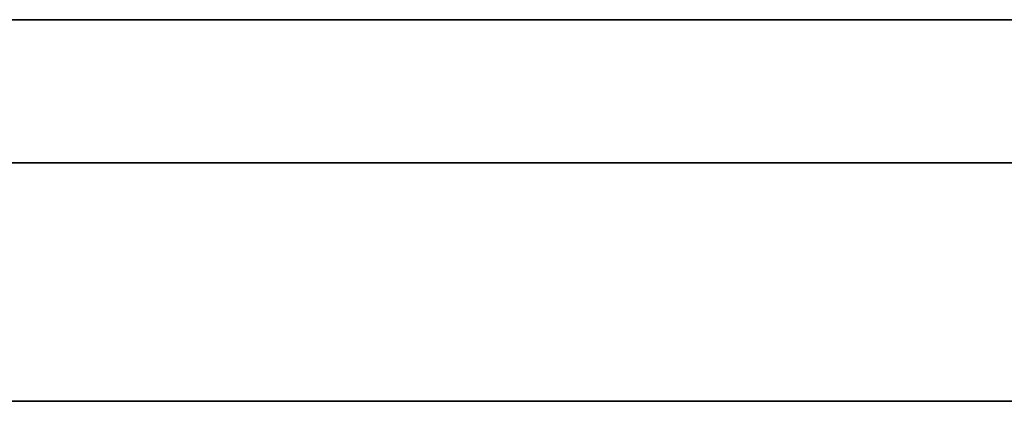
# Model space of a CAD drawing. Extents: x -4.2 to 4.1, y -6.8 to 5.8.
# Tile 17 of 214: x -2.058 to -1.542, y -5.125 to -4.925. Entities that reach past the tile are written whole.
import ezdxf

# ---------------------------------------------------------------- set-up
doc = ezdxf.new("R2010")
doc.units = 0
doc.layers.get('0').update_dxf_attribs({"linetype": 'CONTINUOUS'})

# ---------------------------------------------------------------- blocks, each defined once
blk = doc.blocks.new('*U1')
at = {"extrusion": (0, -1, 0)}
for p, q in [((4, -5, 3.925), (-4, -5, 3.925)), ((3.5, -5), (-3.5, -5)), ((-4, -5.125, 4.3), (4, -5.125, 4.3)), ((4, -5.125, 3.925), (-4, -5.125, 3.925))]:
    blk.add_line(p, q, dxfattribs=at)
for p, q in [((4, -5, 4.425), (-4, -5, 4.425)), ((4, -5, 4.425), (-4, -5, 4.425)), ((3.5, -5), (-3.5, -5)), ((-4, -5.125, 4.3), (4, -5.125, 4.3))]:
    blk.add_line(p, q)
at = {"extrusion": (0, 0, -1)}
for p, q in [((4, -5, 3.925), (-4, -5, 3.925)), ((4, -5.125, 3.925), (-4, -5.125, 3.925))]:
    blk.add_line(p, q, dxfattribs=at)
at = {"extrusion": (0, -1, 0)}
for centre, radius in [((-2.1875, 1.0625, 4.925), 0.8125), ((-2.1875, 1.0625, 4.925), 0.8125), ((-2.1875, 1.0625, 4.925), 0.6775), ((-2.1875, 1.0625, 5), 0.8125)]:
    blk.add_circle(centre, radius, dxfattribs=at)
at = {"extrusion": (0, 1, 0)}
for centre, radius in [((2.1875, 1.0625, -4.925), 0.6775), ((2.1875, 1.0625, -5), 0.8125)]:
    blk.add_circle(centre, radius, dxfattribs=at)

msp = doc.modelspace()

# ---------------------------------------------------------------- block references
msp.add_blockref('*U1', (0, 0))

doc.saveas('drawing.dxf')
